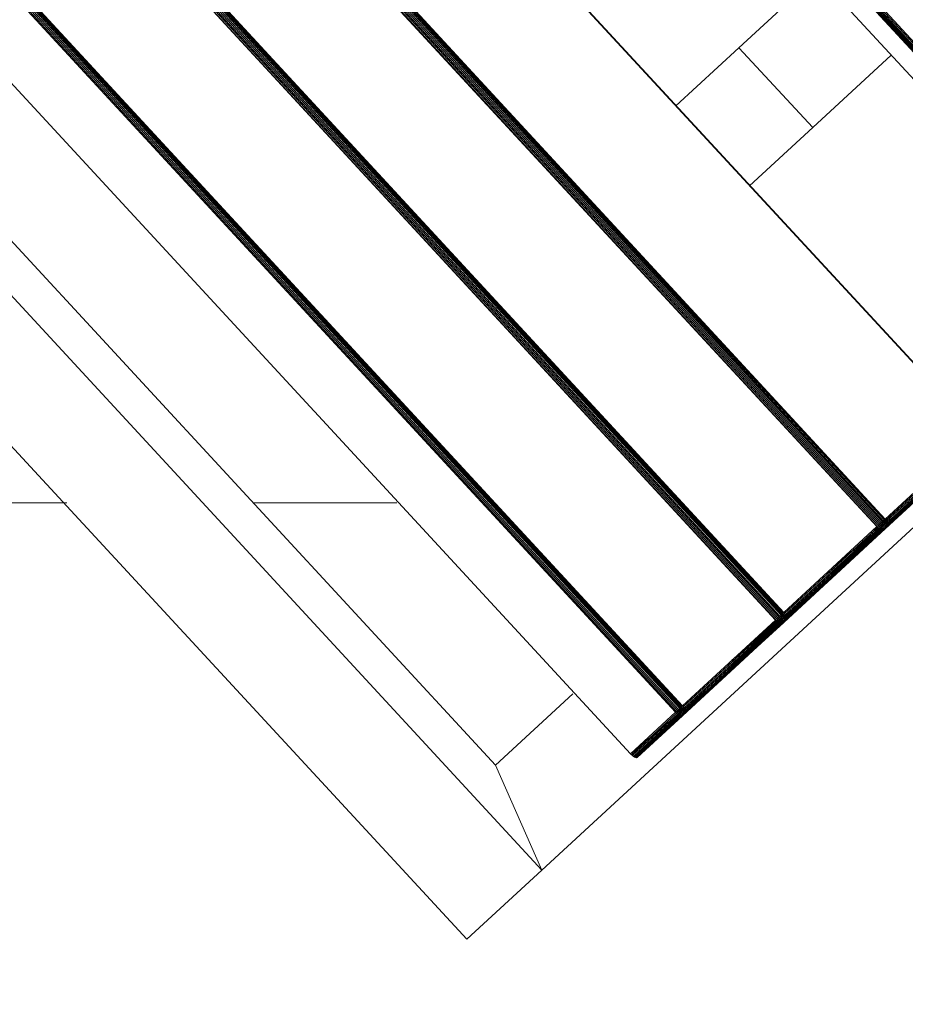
# Model space of a CAD drawing. Header units: millimetres. Extents: x -54833 to 17168, y -29122 to 68726.
# Tile 17 of 122: x -42375 to -42131, y 7062 to 7334. Entities that reach past the tile are written whole.
import ezdxf

# ---------------------------------------------------------------- set-up
doc = ezdxf.new("R2010")
doc.units = ezdxf.units.MM
for name, color, linetype, lineweight, true_color in [('Furniture-2', 7, 'Continuous', 9, 0xaaaaaa), ('Kohvikutool-1', 7, 'Continuous', 9, 0xaaaaaa), ('Surface Pattern-1', 7, 'Continuous', 9, 0x232323)]:
    doc.layers.add(name, color=color, linetype=linetype, lineweight=lineweight, true_color=true_color)

# ---------------------------------------------------------------- blocks, each defined once
blk = doc.blocks.new('MA_Kohvikultool - Kohvikutool_DWG-V74-1_ korruse plaan')
at = {"layer": 'Kohvikutool-1'}
for p, q in [((-416.68, 465), (-416.68, 15)), ((-388.49, 15), (-388.49, 465)), ((-165, 15), (-165, 465)), ((-348.73, 458), (-348.73, 22)), ((-331.82, 22), (-331.82, 458)), ((-331.46, 458), (-331.46, 22)), ((-331.08, 22), (-331.08, 458)), ((-330.68, 22), (-330.68, 458)), ((-330.29, 22), (-330.29, 458)), ((-329.93, 22), (-329.93, 458)), ((-329.64, 22), (-329.64, 458)), ((-329.41, 22), (-329.41, 458)), ((-329.25, 22), (-329.25, 458)), ((-294.28, 458), (-294.28, 22)), ((-294.19, 458), (-294.19, 22)), ((-293.77, 22), (-293.77, 458)), ((-293.41, 458), (-293.41, 22)), ((-293.03, 458), (-293.03, 22)), ((-292.63, 458), (-292.63, 22)), ((-292.24, 458), (-292.24, 22)), ((-291.88, 458), (-291.88, 22)), ((-291.59, 458), (-291.59, 22)), ((-291.36, 22), (-291.36, 458)), ((-291.2, 22), (-291.2, 458)), ((-256.23, 458), (-256.23, 22)), ((-256.14, 458), (-256.14, 22)), ((-255.72, 22), (-255.72, 458)), ((-255.36, 458), (-255.36, 22)), ((-254.98, 458), (-254.98, 22)), ((-254.58, 458), (-254.58, 22)), ((-254.19, 458), (-254.19, 22)), ((-253.83, 22), (-253.83, 458)), ((-253.54, 458), (-253.54, 22)), ((-253.31, 22), (-253.31, 458)), ((-253.15, 22), (-253.15, 458)), ((-218.18, 458), (-218.18, 22)), ((-218.09, 458), (-218.09, 22)), ((-159.97, 458), (-159.97, 22)), ((-159.86, 458), (-159.86, 22)), ((-159.67, 458), (-159.67, 22)), ((-159.41, 458), (-159.41, 22)), ((-159.09, 458), (-159.09, 22)), ((-158.74, 22), (-158.74, 458)), ((-158.36, 458), (-158.36, 22)), ((-158, 22), (-158, 458)), ((-378.23, 435), (-378.23, 45)), ((-194.5, 145), (-218.18, 145)), ((-165, 145), (-194.5, 145)), ((-194.5, 145), (-194.5, 115)), ((-194.5, 115), (-194.5, 145)), ((-218.18, 115), (-194.5, 115)), ((-194.5, 115), (-165, 115)), ((-388.49, 15), (-378.23, 45)), ((-378.23, 45), (-388.49, 15)), ((-378.23, 45), (-349.19, 45)), ((-348.73, 22), (-331.82, 22)), ((-348.73, 22), (-348.72, 21.64)), ((-348.73, 22), (-313.07, 20)), ((-348.73, 22), (-312.82, 20.14)), ((-331.82, 22), (-331.46, 22)), ((-331.82, 22), (-331.8, 21.64)), ((-331.46, 22), (-331.08, 22)), ((-331.45, 21.64), (-331.46, 22)), ((-331.08, 22), (-330.68, 22)), ((-331.07, 21.66), (-331.08, 22)), ((-330.68, 22), (-330.29, 22)), ((-330.67, 21.7), (-330.68, 22)), ((-330.29, 22), (-329.93, 22)), ((-330.28, 21.74), (-330.29, 22)), ((-329.93, 21.8), (-330.28, 21.74)), ((-329.64, 22), (-329.93, 22)), ((-329.93, 21.8), (-329.93, 22)), ((-329.93, 22), (-329.63, 21.87)), ((-329.63, 21.87), (-329.93, 21.8)), ((-329.91, 21.6), (-329.93, 21.8)), ((-329.63, 21.87), (-329.91, 21.6)), ((-329.41, 22), (-329.64, 22)), ((-329.41, 22), (-329.25, 22)), ((-329.3, 21.64), (-329.25, 22)), ((-294.28, 22), (-329.25, 22)), ((-312.4, 21.64), (-312.39, 22)), ((-310.68, 22), (-310.67, 21.64)), ((-310.68, 22), (-275.02, 20)), ((-310.68, 22), (-274.77, 20.14)), ((-295.49, 21.64), (-295.48, 22)), ((-295.16, 21.64), (-295.15, 22)), ((-294.84, 21.66), (-294.83, 22)), ((-294.36, 21.74), (-294.22, 21.8)), ((-294.31, 21.64), (-294.28, 22)), ((-294.19, 21.97), (-294.28, 22)), ((-294.22, 21.8), (-294.24, 21.6)), ((-294.16, 21.93), (-294.22, 21.8)), ((-294.22, 21.8), (-294.18, 21.73)), ((-293.77, 22), (-293.41, 22)), ((-293.77, 22), (-293.75, 21.64)), ((-293.41, 22), (-293.03, 22)), ((-293.4, 21.64), (-293.41, 22)), ((-293.03, 22), (-292.63, 22)), ((-293.02, 21.66), (-293.03, 22)), ((-292.63, 22), (-292.24, 22)), ((-292.62, 21.7), (-292.63, 22)), ((-292.24, 22), (-291.88, 22)), ((-292.23, 21.74), (-292.24, 22)), ((-291.88, 21.8), (-292.23, 21.74)), ((-291.88, 22), (-291.59, 22)), ((-291.88, 21.8), (-291.88, 22)), ((-291.59, 22), (-291.88, 21.8)), ((-291.58, 21.87), (-291.88, 21.8)), ((-291.86, 21.6), (-291.88, 21.8)), ((-291.58, 21.87), (-291.86, 21.6)), ((-291.59, 22), (-291.36, 22)), ((-291.2, 22), (-291.36, 22)), ((-291.25, 21.64), (-291.2, 22)), ((-256.23, 22), (-291.2, 22)), ((-274.35, 21.64), (-274.34, 22)), ((-272.63, 22), (-272.62, 21.64)), ((-272.63, 22), (-236.98, 20)), ((-272.63, 22), (-236.72, 20.14)), ((-257.44, 21.64), (-257.43, 22)), ((-257.11, 21.64), (-257.1, 22)), ((-256.79, 21.66), (-256.78, 22)), ((-256.31, 21.74), (-256.17, 21.8)), ((-256.23, 22), (-256.26, 21.64)), ((-256.14, 21.97), (-256.23, 22)), ((-256.17, 21.8), (-256.19, 21.6)), ((-256.11, 21.93), (-256.17, 21.8)), ((-256.17, 21.8), (-256.13, 21.73)), ((-255.72, 22), (-255.36, 22)), ((-255.72, 22), (-255.7, 21.64)), ((-255.36, 22), (-254.98, 22)), ((-255.36, 22), (-255.35, 21.64)), ((-254.98, 22), (-254.58, 22)), ((-254.98, 22), (-254.97, 21.66)), ((-254.58, 22), (-254.19, 22)), ((-254.58, 22), (-254.57, 21.7)), ((-254.19, 22), (-253.83, 22)), ((-254.19, 22), (-254.18, 21.74)), ((-253.83, 21.8), (-254.18, 21.74)), ((-253.83, 22), (-253.54, 22)), ((-253.83, 22), (-253.53, 21.93)), ((-253.83, 22), (-253.83, 21.8)), ((-253.53, 21.87), (-253.83, 21.8)), ((-253.81, 21.6), (-253.83, 21.8)), ((-253.53, 21.87), (-253.81, 21.6)), ((-253.31, 22), (-253.54, 22)), ((-253.31, 22), (-253.15, 22)), ((-253.2, 21.64), (-253.15, 22)), ((-218.18, 22), (-253.15, 22)), ((-331.8, 21.64), (-348.72, 21.64)), ((-348.72, 21.64), (-348.68, 21.26)), ((-348.68, 21.26), (-331.77, 21.26)), ((-348.68, 21.26), (-348.62, 20.91)), ((-331.7, 20.91), (-348.62, 20.91)), ((-348.62, 20.91), (-348.53, 20.59)), ((-348.53, 20.59), (-331.62, 20.59)), ((-348.53, 20.59), (-348.42, 20.33)), ((-348.42, 20.33), (-331.51, 20.33)), ((-348.42, 20.33), (-348.3, 20.14)), ((-348.3, 20.14), (-331.38, 20.14)), ((-348.3, 20.14), (-348.17, 20.03)), ((-348.17, 20.03), (-331.26, 20.03)), ((-348.17, 20.03), (-348.05, 20)), ((-348.05, 20), (-331.13, 20)), ((-348.05, 20), (-313.07, 20)), ((-331.8, 21.64), (-331.45, 21.64)), ((-331.8, 21.64), (-331.77, 21.26)), ((-331.77, 21.26), (-331.42, 21.28)), ((-331.77, 21.26), (-331.7, 20.91)), ((-331.7, 20.91), (-331.35, 20.92)), ((-331.7, 20.91), (-331.62, 20.59)), ((-331.62, 20.59), (-331.27, 20.61)), ((-331.62, 20.59), (-331.51, 20.33)), ((-331.51, 20.33), (-331.16, 20.35)), ((-331.51, 20.33), (-331.38, 20.14)), ((-331.07, 21.66), (-331.45, 21.64)), ((-331.45, 21.64), (-331.42, 21.28)), ((-331.03, 21.32), (-331.42, 21.28)), ((-331.42, 21.28), (-331.35, 20.92)), ((-331.38, 20.14), (-331.04, 20.17)), ((-331.38, 20.14), (-331.26, 20.03)), ((-330.97, 20.98), (-331.35, 20.92)), ((-331.35, 20.92), (-331.27, 20.61)), ((-330.89, 20.69), (-331.27, 20.61)), ((-331.27, 20.61), (-331.16, 20.35)), ((-331.26, 20.03), (-330.91, 20.07)), ((-331.26, 20.03), (-331.13, 20)), ((-330.79, 20.44), (-331.16, 20.35)), ((-331.16, 20.35), (-331.04, 20.17)), ((-331.13, 20), (-330.79, 20.03)), ((-331.13, 20), (-296.16, 20)), ((-330.67, 21.7), (-331.07, 21.66)), ((-331.03, 21.32), (-331.07, 21.66)), ((-330.67, 20.27), (-331.04, 20.17)), ((-331.04, 20.17), (-330.91, 20.07)), ((-330.64, 21.38), (-331.03, 21.32)), ((-330.97, 20.98), (-331.03, 21.32)), ((-330.58, 21.08), (-330.97, 20.98)), ((-330.89, 20.69), (-330.97, 20.98)), ((-330.91, 20.07), (-330.56, 20.17)), ((-330.79, 20.03), (-330.91, 20.07)), ((-330.51, 20.82), (-330.89, 20.69)), ((-330.79, 20.44), (-330.89, 20.69)), ((-330.42, 20.6), (-330.79, 20.44)), ((-330.67, 20.27), (-330.79, 20.44)), ((-330.79, 20.03), (-330.44, 20.14)), ((-330.79, 20.03), (-295.82, 20.03)), ((-330.28, 21.74), (-330.67, 21.7)), ((-330.64, 21.38), (-330.67, 21.7)), ((-330.31, 20.44), (-330.67, 20.27)), ((-330.56, 20.17), (-330.67, 20.27)), ((-330.25, 21.48), (-330.64, 21.38)), ((-330.58, 21.08), (-330.64, 21.38)), ((-330.21, 21.23), (-330.58, 21.08)), ((-330.51, 20.82), (-330.58, 21.08)), ((-330.56, 20.17), (-330.21, 20.35)), ((-330.44, 20.14), (-330.56, 20.17)), ((-330.14, 21), (-330.51, 20.82)), ((-330.42, 20.6), (-330.51, 20.82)), ((-330.44, 20.14), (-330.1, 20.33)), ((-330.44, 20.14), (-295.47, 20.14)), ((-330.07, 20.82), (-330.42, 20.6)), ((-330.31, 20.44), (-330.42, 20.6)), ((-329.98, 20.69), (-330.31, 20.44)), ((-330.21, 20.35), (-330.31, 20.44)), ((-330.25, 21.48), (-330.28, 21.74)), ((-329.91, 21.6), (-330.25, 21.48)), ((-330.21, 21.23), (-330.25, 21.48)), ((-329.87, 21.4), (-330.21, 21.23)), ((-330.14, 21), (-330.21, 21.23)), ((-330.21, 20.35), (-329.89, 20.61)), ((-330.1, 20.33), (-330.21, 20.35)), ((-329.82, 21.23), (-330.14, 21)), ((-330.07, 20.82), (-330.14, 21)), ((-330.1, 20.33), (-329.8, 20.59)), ((-330.1, 20.33), (-295.13, 20.33)), ((-329.76, 21.08), (-330.07, 20.82)), ((-329.98, 20.69), (-330.07, 20.82)), ((-329.7, 20.98), (-329.98, 20.69)), ((-329.89, 20.61), (-329.98, 20.69)), ((-329.62, 21.73), (-329.91, 21.6)), ((-329.87, 21.4), (-329.91, 21.6)), ((-329.89, 20.61), (-329.63, 20.92)), ((-329.8, 20.59), (-329.89, 20.61)), ((-329.62, 21.73), (-329.87, 21.4)), ((-329.6, 21.6), (-329.87, 21.4)), ((-329.82, 21.23), (-329.87, 21.4)), ((-329.6, 21.6), (-329.82, 21.23)), ((-329.56, 21.48), (-329.82, 21.23)), ((-329.76, 21.08), (-329.82, 21.23)), ((-329.8, 20.59), (-329.56, 20.91)), ((-329.8, 20.59), (-294.83, 20.59)), ((-329.56, 21.48), (-329.76, 21.08)), ((-329.52, 21.38), (-329.76, 21.08)), ((-329.7, 20.98), (-329.76, 21.08)), ((-329.52, 21.38), (-329.7, 20.98)), ((-329.48, 21.32), (-329.7, 20.98)), ((-329.63, 20.92), (-329.7, 20.98)), ((-329.63, 20.92), (-329.48, 21.32)), ((-329.63, 20.92), (-329.45, 21.3)), ((-329.63, 20.92), (-329.56, 20.91)), ((-329.56, 20.91), (-329.41, 21.27)), ((-329.56, 20.91), (-329.41, 21.27)), ((-329.56, 20.91), (-294.59, 20.91)), ((-329.38, 21.26), (-329.3, 21.64)), ((-329.38, 21.26), (-294.41, 21.26)), ((-329.28, 21.64), (-294.31, 21.64)), ((-313.07, 20), (-312.95, 20.03)), ((-296.16, 20), (-313.07, 20)), ((-312.82, 20.14), (-312.95, 20.03)), ((-296.04, 20.03), (-312.95, 20.03)), ((-312.82, 20.14), (-312.7, 20.33)), ((-312.82, 20.14), (-295.91, 20.14)), ((-312.7, 20.33), (-312.59, 20.59)), ((-312.7, 20.33), (-295.79, 20.33)), ((-312.59, 20.59), (-312.5, 20.91)), ((-312.59, 20.59), (-295.68, 20.59)), ((-312.5, 20.91), (-312.44, 21.26)), ((-312.5, 20.91), (-295.59, 20.91)), ((-312.44, 21.26), (-312.4, 21.64)), ((-312.44, 21.26), (-295.52, 21.26)), ((-312.4, 21.64), (-295.49, 21.64)), ((-293.75, 21.64), (-310.67, 21.64)), ((-310.67, 21.64), (-310.63, 21.26)), ((-293.72, 21.26), (-310.63, 21.26)), ((-310.63, 21.26), (-310.57, 20.91)), ((-293.65, 20.91), (-310.57, 20.91)), ((-310.57, 20.91), (-310.48, 20.59)), ((-293.57, 20.59), (-310.48, 20.59)), ((-310.48, 20.59), (-310.37, 20.33)), ((-293.46, 20.33), (-310.37, 20.33)), ((-310.37, 20.33), (-310.25, 20.14)), ((-293.33, 20.14), (-310.25, 20.14)), ((-310.25, 20.14), (-310.12, 20.03)), ((-293.21, 20.03), (-310.12, 20.03)), ((-310.12, 20.03), (-310, 20)), ((-310, 20), (-293.08, 20)), ((-310, 20), (-275.02, 20)), ((-296.16, 20), (-295.82, 20.03)), ((-296.16, 20), (-296.04, 20.03)), ((-296.04, 20.03), (-295.91, 20.14)), ((-295.7, 20.07), (-296.04, 20.03)), ((-295.91, 20.14), (-295.79, 20.33)), ((-295.57, 20.17), (-295.91, 20.14)), ((-295.82, 20.03), (-295.47, 20.14)), ((-295.7, 20.07), (-295.82, 20.03)), ((-295.79, 20.33), (-295.68, 20.59)), ((-295.45, 20.35), (-295.79, 20.33)), ((-295.35, 20.17), (-295.7, 20.07)), ((-295.7, 20.07), (-295.57, 20.17)), ((-295.68, 20.59), (-295.59, 20.91)), ((-295.34, 20.61), (-295.68, 20.59)), ((-295.59, 20.91), (-295.52, 21.26)), ((-295.26, 20.92), (-295.59, 20.91)), ((-295.57, 20.17), (-295.45, 20.35)), ((-295.23, 20.27), (-295.57, 20.17)), ((-295.52, 21.26), (-295.49, 21.64)), ((-295.19, 21.28), (-295.52, 21.26)), ((-295.16, 21.64), (-295.49, 21.64)), ((-295.47, 20.14), (-295.13, 20.33)), ((-295.35, 20.17), (-295.47, 20.14)), ((-295.45, 20.35), (-295.34, 20.61)), ((-295.12, 20.44), (-295.45, 20.35)), ((-295.03, 20.35), (-295.35, 20.17)), ((-295.23, 20.27), (-295.35, 20.17)), ((-295.34, 20.61), (-295.26, 20.92)), ((-295.02, 20.69), (-295.34, 20.61)), ((-295.26, 20.92), (-295.19, 21.28)), ((-294.94, 20.98), (-295.26, 20.92)), ((-295.12, 20.44), (-295.23, 20.27)), ((-294.92, 20.44), (-295.23, 20.27)), ((-295.19, 21.28), (-295.16, 21.64)), ((-294.88, 21.32), (-295.19, 21.28)), ((-295.16, 21.64), (-294.84, 21.66)), ((-295.13, 20.33), (-294.83, 20.59)), ((-295.03, 20.35), (-295.13, 20.33)), ((-295.02, 20.69), (-295.12, 20.44)), ((-294.82, 20.6), (-295.12, 20.44)), ((-294.74, 20.61), (-295.03, 20.35)), ((-294.92, 20.44), (-295.03, 20.35)), ((-294.94, 20.98), (-295.02, 20.69)), ((-294.73, 20.82), (-295.02, 20.69)), ((-294.88, 21.32), (-294.94, 20.98)), ((-294.65, 21.08), (-294.94, 20.98)), ((-294.65, 20.69), (-294.92, 20.44)), ((-294.82, 20.6), (-294.92, 20.44)), ((-294.84, 21.66), (-294.88, 21.32)), ((-294.6, 21.38), (-294.88, 21.32)), ((-294.84, 21.66), (-294.57, 21.7)), ((-294.83, 20.59), (-294.59, 20.91)), ((-294.74, 20.61), (-294.83, 20.59)), ((-294.73, 20.82), (-294.82, 20.6)), ((-294.57, 20.82), (-294.82, 20.6)), ((-294.52, 20.92), (-294.74, 20.61)), ((-294.65, 20.69), (-294.74, 20.61)), ((-294.65, 21.08), (-294.73, 20.82)), ((-294.49, 21), (-294.73, 20.82)), ((-294.6, 21.38), (-294.65, 21.08)), ((-294.43, 21.23), (-294.65, 21.08)), ((-294.45, 20.98), (-294.65, 20.69)), ((-294.57, 20.82), (-294.65, 20.69)), ((-294.57, 21.7), (-294.6, 21.38)), ((-294.38, 21.48), (-294.6, 21.38)), ((-294.59, 20.91), (-294.37, 21.28)), ((-294.59, 20.91), (-294.41, 21.26)), ((-294.52, 20.92), (-294.59, 20.91)), ((-294.57, 21.7), (-294.36, 21.74)), ((-294.38, 21.08), (-294.57, 20.82)), ((-294.49, 21), (-294.57, 20.82)), ((-294.37, 21.28), (-294.52, 20.92)), ((-294.45, 20.98), (-294.52, 20.92)), ((-294.43, 21.23), (-294.49, 21)), ((-294.32, 21.23), (-294.49, 21)), ((-294.32, 21.32), (-294.45, 20.98)), ((-294.37, 21.28), (-294.45, 20.98)), ((-294.38, 21.08), (-294.45, 20.98)), ((-294.38, 21.48), (-294.43, 21.23)), ((-294.27, 21.4), (-294.43, 21.23)), ((-294.31, 21.64), (-294.41, 21.26)), ((-294.36, 21.74), (-294.38, 21.48)), ((-294.24, 21.6), (-294.38, 21.48)), ((-294.27, 21.38), (-294.38, 21.08)), ((-294.32, 21.32), (-294.38, 21.08)), ((-294.32, 21.23), (-294.38, 21.08)), ((-294.23, 21.48), (-294.32, 21.23)), ((-294.27, 21.4), (-294.32, 21.23)), ((-294.27, 21.38), (-294.32, 21.23)), ((-294.24, 21.6), (-294.27, 21.4)), ((-294.2, 21.6), (-294.27, 21.4)), ((-294.23, 21.48), (-294.27, 21.4)), ((-294.18, 21.73), (-294.24, 21.6)), ((-294.2, 21.6), (-294.24, 21.6)), ((-293.4, 21.64), (-293.75, 21.64)), ((-293.75, 21.64), (-293.72, 21.26)), ((-293.37, 21.28), (-293.72, 21.26)), ((-293.72, 21.26), (-293.65, 20.91)), ((-293.3, 20.92), (-293.65, 20.91)), ((-293.65, 20.91), (-293.57, 20.59)), ((-293.22, 20.61), (-293.57, 20.59)), ((-293.57, 20.59), (-293.46, 20.33)), ((-293.11, 20.35), (-293.46, 20.33)), ((-293.46, 20.33), (-293.33, 20.14)), ((-293.02, 21.66), (-293.4, 21.64)), ((-293.4, 21.64), (-293.37, 21.28)), ((-292.98, 21.32), (-293.37, 21.28)), ((-293.37, 21.28), (-293.3, 20.92)), ((-292.99, 20.17), (-293.33, 20.14)), ((-293.33, 20.14), (-293.21, 20.03)), ((-292.92, 20.98), (-293.3, 20.92)), ((-293.3, 20.92), (-293.22, 20.61)), ((-292.84, 20.69), (-293.22, 20.61)), ((-293.22, 20.61), (-293.11, 20.35)), ((-292.86, 20.07), (-293.21, 20.03)), ((-293.21, 20.03), (-293.08, 20)), ((-292.74, 20.44), (-293.11, 20.35)), ((-293.11, 20.35), (-292.99, 20.17)), ((-293.08, 20), (-292.74, 20.03)), ((-293.08, 20), (-258.11, 20)), ((-292.62, 21.7), (-293.02, 21.66)), ((-292.98, 21.32), (-293.02, 21.66)), ((-292.62, 20.27), (-292.99, 20.17)), ((-292.99, 20.17), (-292.86, 20.07)), ((-292.59, 21.38), (-292.98, 21.32)), ((-292.92, 20.98), (-292.98, 21.32)), ((-292.53, 21.08), (-292.92, 20.98)), ((-292.84, 20.69), (-292.92, 20.98)), ((-292.86, 20.07), (-292.51, 20.17)), ((-292.86, 20.07), (-292.74, 20.03)), ((-292.46, 20.82), (-292.84, 20.69)), ((-292.74, 20.44), (-292.84, 20.69)), ((-292.37, 20.6), (-292.74, 20.44)), ((-292.62, 20.27), (-292.74, 20.44)), ((-292.74, 20.03), (-292.39, 20.14)), ((-257.77, 20.03), (-292.74, 20.03)), ((-292.23, 21.74), (-292.62, 21.7)), ((-292.59, 21.38), (-292.62, 21.7)), ((-292.26, 20.44), (-292.62, 20.27)), ((-292.51, 20.17), (-292.62, 20.27)), ((-292.2, 21.48), (-292.59, 21.38)), ((-292.53, 21.08), (-292.59, 21.38)), ((-292.16, 21.23), (-292.53, 21.08)), ((-292.46, 20.82), (-292.53, 21.08)), ((-292.51, 20.17), (-292.16, 20.35)), ((-292.51, 20.17), (-292.39, 20.14)), ((-292.1, 21), (-292.46, 20.82)), ((-292.37, 20.6), (-292.46, 20.82)), ((-292.39, 20.14), (-292.05, 20.33)), ((-292.39, 20.14), (-257.42, 20.14)), ((-292.02, 20.82), (-292.37, 20.6)), ((-292.26, 20.44), (-292.37, 20.6)), ((-291.93, 20.69), (-292.26, 20.44)), ((-292.16, 20.35), (-292.26, 20.44)), ((-292.2, 21.48), (-292.23, 21.74)), ((-291.86, 21.6), (-292.2, 21.48)), ((-292.16, 21.23), (-292.2, 21.48)), ((-291.82, 21.4), (-292.16, 21.23)), ((-292.1, 21), (-292.16, 21.23)), ((-292.16, 20.35), (-291.84, 20.61)), ((-292.16, 20.35), (-292.05, 20.33)), ((-291.77, 21.23), (-292.1, 21)), ((-292.02, 20.82), (-292.1, 21)), ((-292.05, 20.33), (-291.75, 20.59)), ((-257.08, 20.33), (-292.05, 20.33)), ((-291.71, 21.08), (-292.02, 20.82)), ((-291.93, 20.69), (-292.02, 20.82)), ((-291.65, 20.98), (-291.93, 20.69)), ((-291.84, 20.61), (-291.93, 20.69)), ((-291.57, 21.73), (-291.86, 21.6)), ((-291.82, 21.4), (-291.86, 21.6)), ((-291.84, 20.61), (-291.58, 20.92)), ((-291.84, 20.61), (-291.75, 20.59)), ((-291.57, 21.73), (-291.82, 21.4)), ((-291.55, 21.6), (-291.82, 21.4)), ((-291.77, 21.23), (-291.82, 21.4)), ((-291.55, 21.6), (-291.77, 21.23)), ((-291.51, 21.48), (-291.77, 21.23)), ((-291.71, 21.08), (-291.77, 21.23)), ((-291.75, 20.59), (-291.51, 20.91)), ((-256.78, 20.59), (-291.75, 20.59)), ((-291.51, 21.48), (-291.71, 21.08)), ((-291.47, 21.38), (-291.71, 21.08)), ((-291.65, 20.98), (-291.71, 21.08)), ((-291.47, 21.38), (-291.65, 20.98)), ((-291.43, 21.32), (-291.65, 20.98)), ((-291.58, 20.92), (-291.65, 20.98)), ((-291.58, 20.92), (-291.43, 21.32)), ((-291.58, 20.92), (-291.4, 21.3)), ((-291.58, 20.92), (-291.51, 20.91)), ((-291.51, 20.91), (-291.36, 21.27)), ((-291.51, 20.91), (-291.36, 21.27)), ((-256.54, 20.91), (-291.51, 20.91)), ((-291.36, 21.27), (-291.23, 21.64)), ((-256.36, 21.26), (-291.33, 21.26)), ((-256.26, 21.64), (-291.23, 21.64)), ((-275.02, 20), (-274.9, 20.03)), ((-258.11, 20), (-275.02, 20)), ((-274.9, 20.03), (-274.77, 20.14)), ((-257.99, 20.03), (-274.9, 20.03)), ((-274.77, 20.14), (-274.65, 20.33)), ((-257.86, 20.14), (-274.77, 20.14)), ((-274.65, 20.33), (-274.54, 20.59)), ((-257.74, 20.33), (-274.65, 20.33)), ((-274.54, 20.59), (-274.45, 20.91)), ((-257.63, 20.59), (-274.54, 20.59)), ((-274.45, 20.91), (-274.39, 21.26)), ((-257.54, 20.91), (-274.45, 20.91)), ((-274.39, 21.26), (-274.35, 21.64)), ((-257.47, 21.26), (-274.39, 21.26)), ((-274.35, 21.64), (-257.44, 21.64)), ((-272.62, 21.64), (-255.7, 21.64)), ((-272.62, 21.64), (-272.58, 21.26)), ((-255.67, 21.26), (-272.58, 21.26)), ((-272.58, 21.26), (-272.52, 20.91)), ((-272.52, 20.91), (-255.6, 20.91)), ((-272.52, 20.91), (-272.43, 20.59)), ((-272.43, 20.59), (-255.52, 20.59)), ((-272.43, 20.59), (-272.32, 20.33)), ((-272.32, 20.33), (-255.41, 20.33)), ((-272.32, 20.33), (-272.2, 20.14)), ((-272.2, 20.14), (-255.28, 20.14)), ((-272.2, 20.14), (-272.07, 20.03)), ((-272.07, 20.03), (-255.16, 20.03)), ((-272.07, 20.03), (-271.95, 20)), ((-271.95, 20), (-255.03, 20)), ((-271.95, 20), (-236.98, 20)), ((-258.11, 20), (-257.77, 20.03)), ((-258.11, 20), (-257.99, 20.03)), ((-257.99, 20.03), (-257.86, 20.14)), ((-257.65, 20.07), (-257.99, 20.03)), ((-257.86, 20.14), (-257.74, 20.33)), ((-257.52, 20.17), (-257.86, 20.14)), ((-257.77, 20.03), (-257.42, 20.14)), ((-257.65, 20.07), (-257.77, 20.03)), ((-257.74, 20.33), (-257.63, 20.59)), ((-257.4, 20.35), (-257.74, 20.33)), ((-257.3, 20.17), (-257.65, 20.07)), ((-257.65, 20.07), (-257.52, 20.17)), ((-257.63, 20.59), (-257.54, 20.91)), ((-257.29, 20.61), (-257.63, 20.59)), ((-257.54, 20.91), (-257.47, 21.26)), ((-257.21, 20.92), (-257.54, 20.91)), ((-257.52, 20.17), (-257.4, 20.35)), ((-257.18, 20.27), (-257.52, 20.17)), ((-257.47, 21.26), (-257.44, 21.64)), ((-257.14, 21.28), (-257.47, 21.26)), ((-257.11, 21.64), (-257.44, 21.64)), ((-257.42, 20.14), (-257.08, 20.33)), ((-257.3, 20.17), (-257.42, 20.14)), ((-257.4, 20.35), (-257.29, 20.61)), ((-257.07, 20.44), (-257.4, 20.35)), ((-256.98, 20.35), (-257.3, 20.17)), ((-257.18, 20.27), (-257.3, 20.17)), ((-257.29, 20.61), (-257.21, 20.92)), ((-256.97, 20.69), (-257.29, 20.61)), ((-257.21, 20.92), (-257.14, 21.28)), ((-256.89, 20.98), (-257.21, 20.92)), ((-257.07, 20.44), (-257.18, 20.27)), ((-256.87, 20.44), (-257.18, 20.27)), ((-257.14, 21.28), (-257.11, 21.64)), ((-256.83, 21.32), (-257.14, 21.28)), ((-257.11, 21.64), (-256.79, 21.66)), ((-257.08, 20.33), (-256.78, 20.59)), ((-256.98, 20.35), (-257.08, 20.33)), ((-256.97, 20.69), (-257.07, 20.44)), ((-256.77, 20.6), (-257.07, 20.44)), ((-256.69, 20.61), (-256.98, 20.35)), ((-256.87, 20.44), (-256.98, 20.35)), ((-256.89, 20.98), (-256.97, 20.69)), ((-256.68, 20.82), (-256.97, 20.69)), ((-256.83, 21.32), (-256.89, 20.98)), ((-256.6, 21.08), (-256.89, 20.98)), ((-256.6, 20.69), (-256.87, 20.44)), ((-256.77, 20.6), (-256.87, 20.44)), ((-256.79, 21.66), (-256.83, 21.32)), ((-256.55, 21.38), (-256.83, 21.32)), ((-256.79, 21.66), (-256.52, 21.7)), ((-256.78, 20.59), (-256.54, 20.91)), ((-256.69, 20.61), (-256.78, 20.59)), ((-256.68, 20.82), (-256.77, 20.6)), ((-256.52, 20.82), (-256.77, 20.6)), ((-256.47, 20.92), (-256.69, 20.61)), ((-256.6, 20.69), (-256.69, 20.61)), ((-256.6, 21.08), (-256.68, 20.82)), ((-256.44, 21), (-256.68, 20.82)), ((-256.55, 21.38), (-256.6, 21.08)), ((-256.38, 21.23), (-256.6, 21.08)), ((-256.4, 20.98), (-256.6, 20.69)), ((-256.52, 20.82), (-256.6, 20.69)), ((-256.52, 21.7), (-256.55, 21.38)), ((-256.33, 21.48), (-256.55, 21.38)), ((-256.54, 20.91), (-256.36, 21.26)), ((-256.47, 20.92), (-256.54, 20.91)), ((-256.52, 21.7), (-256.31, 21.74)), ((-256.33, 21.08), (-256.52, 20.82)), ((-256.44, 21), (-256.52, 20.82)), ((-256.32, 21.28), (-256.47, 20.92)), ((-256.36, 21.26), (-256.47, 20.92)), ((-256.4, 20.98), (-256.47, 20.92)), ((-256.38, 21.23), (-256.44, 21)), ((-256.27, 21.23), (-256.44, 21)), ((-256.27, 21.32), (-256.4, 20.98)), ((-256.32, 21.28), (-256.4, 20.98)), ((-256.33, 21.08), (-256.4, 20.98)), ((-256.33, 21.48), (-256.38, 21.23)), ((-256.22, 21.4), (-256.38, 21.23)), ((-256.26, 21.64), (-256.36, 21.26)), ((-256.31, 21.74), (-256.33, 21.48)), ((-256.19, 21.6), (-256.33, 21.48)), ((-256.23, 21.38), (-256.33, 21.08)), ((-256.27, 21.32), (-256.33, 21.08)), ((-256.27, 21.23), (-256.33, 21.08)), ((-256.18, 21.48), (-256.27, 21.23)), ((-256.22, 21.4), (-256.27, 21.23)), ((-256.23, 21.38), (-256.27, 21.23)), ((-256.19, 21.6), (-256.22, 21.4)), ((-256.15, 21.6), (-256.22, 21.4)), ((-256.18, 21.48), (-256.22, 21.4)), ((-256.13, 21.73), (-256.19, 21.6)), ((-256.15, 21.6), (-256.19, 21.6)), ((-255.7, 21.64), (-255.35, 21.64)), ((-255.7, 21.64), (-255.67, 21.26)), ((-255.67, 21.26), (-255.32, 21.28)), ((-255.67, 21.26), (-255.6, 20.91)), ((-255.6, 20.91), (-255.25, 20.92)), ((-255.6, 20.91), (-255.52, 20.59)), ((-255.52, 20.59), (-255.17, 20.61)), ((-255.52, 20.59), (-255.41, 20.33)), ((-255.41, 20.33), (-255.06, 20.35)), ((-255.41, 20.33), (-255.28, 20.14)), ((-254.97, 21.66), (-255.35, 21.64)), ((-255.35, 21.64), (-255.32, 21.28)), ((-254.93, 21.32), (-255.32, 21.28)), ((-255.32, 21.28), (-255.25, 20.92)), ((-255.28, 20.14), (-254.94, 20.17)), ((-255.28, 20.14), (-255.16, 20.03)), ((-254.87, 20.98), (-255.25, 20.92)), ((-255.25, 20.92), (-255.17, 20.61)), ((-254.79, 20.69), (-255.17, 20.61)), ((-255.17, 20.61), (-255.06, 20.35)), ((-255.16, 20.03), (-254.81, 20.07)), ((-255.16, 20.03), (-255.03, 20)), ((-254.69, 20.44), (-255.06, 20.35)), ((-255.06, 20.35), (-254.94, 20.17)), ((-255.03, 20), (-254.69, 20.03)), ((-255.03, 20), (-220.06, 20)), ((-254.57, 21.7), (-254.97, 21.66)), ((-254.93, 21.32), (-254.97, 21.66)), ((-254.57, 20.27), (-254.94, 20.17)), ((-254.94, 20.17), (-254.81, 20.07)), ((-254.54, 21.38), (-254.93, 21.32)), ((-254.87, 20.98), (-254.93, 21.32)), ((-254.48, 21.08), (-254.87, 20.98)), ((-254.79, 20.69), (-254.87, 20.98)), ((-254.81, 20.07), (-254.46, 20.17)), ((-254.69, 20.03), (-254.81, 20.07)), ((-254.41, 20.82), (-254.79, 20.69)), ((-254.69, 20.44), (-254.79, 20.69)), ((-254.32, 20.6), (-254.69, 20.44)), ((-254.57, 20.27), (-254.69, 20.44)), ((-254.69, 20.03), (-254.34, 20.14)), ((-219.72, 20.03), (-254.69, 20.03)), ((-254.18, 21.74), (-254.57, 21.7)), ((-254.54, 21.38), (-254.57, 21.7)), ((-254.21, 20.44), (-254.57, 20.27)), ((-254.46, 20.17), (-254.57, 20.27)), ((-254.15, 21.48), (-254.54, 21.38)), ((-254.48, 21.08), (-254.54, 21.38)), ((-254.11, 21.23), (-254.48, 21.08)), ((-254.41, 20.82), (-254.48, 21.08)), ((-254.46, 20.17), (-254.11, 20.35)), ((-254.34, 20.14), (-254.46, 20.17)), ((-254.05, 21), (-254.41, 20.82)), ((-254.32, 20.6), (-254.41, 20.82)), ((-254.34, 20.14), (-254, 20.33)), ((-219.37, 20.14), (-254.34, 20.14)), ((-253.97, 20.82), (-254.32, 20.6)), ((-254.21, 20.44), (-254.32, 20.6)), ((-253.88, 20.69), (-254.21, 20.44)), ((-254.11, 20.35), (-254.21, 20.44)), ((-254.15, 21.48), (-254.18, 21.74)), ((-253.81, 21.6), (-254.15, 21.48)), ((-254.11, 21.23), (-254.15, 21.48)), ((-253.77, 21.4), (-254.11, 21.23)), ((-254.05, 21), (-254.11, 21.23)), ((-254.11, 20.35), (-253.79, 20.61)), ((-254, 20.33), (-254.11, 20.35)), ((-253.72, 21.23), (-254.05, 21)), ((-253.97, 20.82), (-254.05, 21)), ((-254, 20.33), (-253.7, 20.59)), ((-219.03, 20.33), (-254, 20.33)), ((-253.66, 21.08), (-253.97, 20.82)), ((-253.88, 20.69), (-253.97, 20.82)), ((-253.6, 20.98), (-253.88, 20.69)), ((-253.79, 20.61), (-253.88, 20.69)), ((-253.52, 21.73), (-253.81, 21.6)), ((-253.77, 21.4), (-253.81, 21.6)), ((-253.79, 20.61), (-253.53, 20.92)), ((-253.7, 20.59), (-253.79, 20.61)), ((-253.52, 21.73), (-253.77, 21.4)), ((-253.5, 21.6), (-253.77, 21.4)), ((-253.72, 21.23), (-253.77, 21.4)), ((-253.5, 21.6), (-253.72, 21.23)), ((-253.46, 21.48), (-253.72, 21.23)), ((-253.66, 21.08), (-253.72, 21.23)), ((-253.7, 20.59), (-253.46, 20.91)), ((-218.73, 20.59), (-253.7, 20.59)), ((-253.46, 21.48), (-253.66, 21.08)), ((-253.42, 21.38), (-253.66, 21.08)), ((-253.6, 20.98), (-253.66, 21.08)), ((-253.42, 21.38), (-253.6, 20.98)), ((-253.38, 21.32), (-253.6, 20.98)), ((-253.53, 20.92), (-253.6, 20.98)), ((-253.53, 20.92), (-253.38, 21.32)), ((-253.28, 21.26), (-253.53, 20.92)), ((-253.46, 20.91), (-253.53, 20.92)), ((-253.46, 20.91), (-253.28, 21.26)), ((-218.49, 20.91), (-253.46, 20.91)), ((-253.2, 21.64), (-253.28, 21.26)), ((-218.31, 21.26), (-253.28, 21.26)), ((-218.21, 21.64), (-253.18, 21.64)), ((-416.68, 15), (-388.49, 15)), ((-388.49, 15), (-416.68, 15)), ((-234.58, 15), (-388.49, 15))]:
    blk.add_line(p, q, dxfattribs=at)
blk = doc.blocks.new('MA_Kohvikultool - MA_Kohvikultool-V75-1_ korruse plaan')
blk.add_blockref('MA_Kohvikultool - Kohvikutool_DWG-V74-1_ korruse plaan', (111.57, -216.07))

msp = doc.modelspace()

# ---------------------------------------------------------------- hatches: boundary and pattern name
at = {"layer": 'Surface Pattern-1'}
h = msp.add_hatch(dxfattribs=at)
h.set_pattern_fill('FP_30', color=256, style=0, pattern_type=2)
h.set_pattern_definition([(0, (0, 0), (0, 600), []), (90, (0, 0), (-600, 4e-14), [])])
h.paths.add_polyline_path([(-40469.36, 796), (-38928.99, 796), (-40163.39, 3075.81), (-40163.39, 4239.21), (-38798.43, 7692.57), (-40511.02, 9948.51), (-42590, 9948.51), (-42590, 1350.38), (-42335, 1350.38), (-42335, 850.38), (-42590, 850.38), (-42590, 796), (-42211.45, 796)])
h.paths.add_polyline_path([(-39990.07, 5450.01), (-40027.09, 5452.14), (-40078.78, 5461.76), (-40108.95, 5471.26), (-40145.02, 5486.47), (-40169.35, 5499.89), (-40200.45, 5520.67), (-40227.18, 5543.06), (-40251.6, 5567.94), (-40271.29, 5592.17), (-40293.88, 5626.63), (-40306.03, 5650.29), (-40319.46, 5682.7), (-40330.23, 5718.8), (-40337.08, 5755.89), (-40339.39, 5784.68), (-40339.15, 5821.8), (-40335.73, 5852.67), (-40327.97, 5890.4), (-40319.52, 5917.07), (-40306.34, 5949.25), (-40287.62, 5983.64), (-40270.11, 6009.45), (-40249.71, 6034.12), (-40224.59, 6059.29), (-40198.01, 6081.12), (-40163.54, 6103.71), (-40136.27, 6117.57), (-40105.15, 6130.11), (-40072.2, 6139.85), (-40038.25, 6146.31), (-40005.49, 6149.21), (-39968.37, 6148.98), (-39937.5, 6145.56), (-39901.57, 6138.24), (-39871.4, 6128.74), (-39835.33, 6113.53), (-39811, 6100.11), (-39779.89, 6079.33), (-39753.17, 6056.94), (-39730.81, 6034.34), (-39709.06, 6007.83), (-39686.47, 5973.37), (-39674.32, 5949.71), (-39660.88, 5917.3), (-39650.12, 5881.2), (-39643.5, 5845.36), (-39640.92, 5815.32), (-39641.3, 5777.16), (-39644.62, 5747.05), (-39652.38, 5709.62), (-39660.83, 5682.93), (-39674.01, 5650.76), (-39692.73, 5616.36), (-39710.23, 5590.55), (-39730.64, 5565.88), (-39755.75, 5540.71), (-39782.34, 5518.88), (-39816.8, 5496.29), (-39844.08, 5482.43), (-39875.19, 5469.89), (-39908.16, 5460.15), (-39946.21, 5453.06), (-39974.85, 5450.79), (-39982.59, 5450.39)])
h.paths.add_polyline_path([(-39990.08, 5490.01), (-40008.19, 5491.02), (-39997.37, 5490.35)])
h.paths.add_polyline_path([(-39974.24, 5490.82), (-39936.92, 5494.87), (-39905.71, 5501.93), (-39946.21, 5493.59), (-39972.18, 5491.02)])
h.paths.add_polyline_path([(-40036.5, 5493.89), (-40088.1, 5506.53), (-40040.74, 5494.51)])
h.paths.add_polyline_path([(-40095.39, 5508.84), (-40143.41, 5531.23), (-40101.41, 5510.98)])
h.paths.add_polyline_path([(-39857.1, 5520.47), (-39824.1, 5538.55), (-39800.07, 5555.46), (-39831.19, 5534.3), (-39851.97, 5523.21)])
h.paths.add_polyline_path([(-40149.95, 5534.83), (-40191.8, 5565.41), (-40154.14, 5537.34), (-40152.89, 5536.59)])
h.paths.add_polyline_path([(-40219.97, 5592.53), (-40251.93, 5635.1), (-40266.96, 5661.8), (-40242.72, 5620.73), (-40221.09, 5593.77)])
h.paths.add_polyline_path([(-39760.22, 5592.72), (-39736.83, 5621.8), (-39758.81, 5594.44)])
h.paths.add_polyline_path([(-39724.01, 5641.88), (-39706.91, 5674.68), (-39721.41, 5646.77)])
h.paths.add_polyline_path([(-40281.83, 5696.11), (-40294.89, 5746.71), (-40298.58, 5776.28), (-40291.67, 5729.28), (-40281.96, 5696.48)])
h.paths.add_polyline_path([(-39698.39, 5696.54), (-39687.46, 5734.16), (-39682.79, 5762.05), (-39691.36, 5719.66), (-39698.15, 5697.34)])
h.paths.add_polyline_path([(-39680.93, 5784.68), (-39680.92, 5784.77), (-39680.93, 5784.77)])
h.paths.add_polyline_path([(-40299.41, 5785.2), (-40297.28, 5836.91), (-40299.72, 5791.15)])
h.paths.add_polyline_path([(-39683.95, 5845.76), (-39691.5, 5882.02), (-39685.01, 5851.05)])
h.paths.add_polyline_path([(-40296.29, 5846.31), (-40283.64, 5897.93), (-40295.67, 5850.57)])
h.paths.add_polyline_path([(-40281.34, 5905.21), (-40258.94, 5953.23), (-40279.2, 5911.23)])
h.paths.add_polyline_path([(-39710.63, 5933.06), (-39728.73, 5966.07), (-39745.64, 5990.1), (-39724.48, 5958.98), (-39713.38, 5938.2)])
h.paths.add_polyline_path([(-40255.34, 5959.77), (-40224.76, 6001.63), (-40252.84, 5963.97)])
h.paths.add_polyline_path([(-40197.64, 6029.8), (-40155.53, 6061.45), (-40128.38, 6076.79), (-40169.44, 6052.55), (-40194.19, 6032.93)])
h.paths.add_polyline_path([(-39782.9, 6029.96), (-39811.97, 6053.35), (-39786.56, 6032.96)])
h.paths.add_polyline_path([(-39832.06, 6066.16), (-39864.85, 6083.26), (-39836.94, 6068.77)])
h.paths.add_polyline_path([(-40094.06, 6091.66), (-40042.2, 6104.97), (-40013.9, 6108.41), (-40060.89, 6101.49), (-40089.24, 6093.38)])
h.paths.add_polyline_path([(-39886.71, 6091.78), (-39924.39, 6102.74), (-39890.76, 6093.01)])
h.paths.add_polyline_path([(-39945.17, 6106.3), (-39982.84, 6109.66), (-39945.38, 6106.33)])
h.paths.add_polyline_path([(-39564.5, 6184.9), (-40012.64, 6225.79), (-39994.95, 6405.16), (-39989.99, 6405.34), (-39987.55, 6421.07), (-39895.96, 6413.09), (-39893.62, 6466.18), (-39990.98, 6474.65), (-39991.91, 6464.03), (-40021.79, 6466.63), (-39980.92, 6936.19), (-39951.03, 6933.59), (-39950.14, 6922.8), (-39503.65, 6883.93), (-39502.73, 6894.56), (-39472.84, 6891.96), (-39513.71, 6422.4), (-39543.6, 6425), (-39543.88, 6435.74), (-39642.49, 6442.12), (-39644.86, 6391.24), (-39554.26, 6383.26), (-39554.26, 6366.79), (-39548.71, 6366.31), (-39564.26, 6187.62)])
h.paths.add_polyline_path([(-39591.05, 6225.81), (-39589.28, 6255.26), (-39977.03, 6289.02), (-39979.59, 6259.63), (-39591.4, 6225.84)])
h.paths.add_polyline_path([(-39676.79, 6394.02), (-39674.45, 6447.1), (-39861.47, 6463.38), (-39864.03, 6410.31), (-39678.22, 6394.14)])
h.paths.add_polyline_path([(-39562.92, 6549.03), (-39562.48, 6554.08), (-39951.01, 6587.9), (-39951.45, 6582.85), (-39568.14, 6549.48)])
h.paths.add_polyline_path([(-39553.27, 6659.86), (-39552.83, 6664.91), (-39941.36, 6698.73), (-39941.8, 6693.68), (-39568.14, 6661.15)])
h.paths.add_polyline_path([(-39543.62, 6770.69), (-39543.18, 6775.74), (-39931.71, 6809.56), (-39932.15, 6804.51), (-39568.14, 6772.83)])
h.paths.add_polyline_path([(-39265.12, 6830.98), (-40093.57, 7182.64), (-39740.86, 8010.65), (-38914.27, 7657.53), (-39264.88, 6831.55)])
h.paths.add_polyline_path([(-39340.85, 6895.72), (-39182.6, 7268.52), (-39187.78, 7270.72), (-39346.02, 6897.92)])
h.paths.add_polyline_path([(-39433.47, 6935.04), (-39275.22, 7307.84), (-39281.01, 7308.6), (-39438.65, 6937.23)])
h.paths.add_polyline_path([(-39526.1, 6974.35), (-39367.85, 7347.16), (-39373.03, 7349.36), (-39531.27, 6976.55)])
h.paths.add_polyline_path([(-39618.72, 7013.67), (-39460.48, 7386.48), (-39465.65, 7388.67), (-39623.9, 7015.87)])
h.paths.add_polyline_path([(-39711.35, 7052.99), (-39553.1, 7425.79), (-39558.28, 7427.99), (-39716.53, 7055.19)])
h.paths.add_polyline_path([(-42251.66, 7079.83), (-42555.49, 7411.78), (-42421.7, 7532.54), (-42418.31, 7528.87), (-42406.13, 7539.99), (-42341.78, 7472.95), (-42304.1, 7507.72), (-42371.93, 7581.21), (-42382.17, 7571.76), (-42402.51, 7593.8), (-42051.37, 7917.91), (-42031.02, 7895.87), (-42041.25, 7886.42), (-41736.04, 7555.74), (-41725.81, 7565.19), (-41705.46, 7543.15), (-42056.61, 7219.04), (-42076.95, 7241.08), (-42066.72, 7250.53), (-42136.24, 7322.44), (-42171.98, 7286.3), (-42111.82, 7218.42), (-42121.09, 7206.85), (-42119.33, 7201.97), (-42251.13, 7080.32)])
h.paths.add_polyline_path([(-39803.97, 7092.31), (-39645.73, 7465.11), (-39650.91, 7467.31), (-39809.15, 7094.5)])
h.paths.add_polyline_path([(-42243.75, 7127.95), (-42222.08, 7147.96), (-42488.16, 7433.1), (-42508.02, 7414.27), (-42244.28, 7128.52)])
h.paths.add_polyline_path([(-39896.6, 7131.62), (-39738.35, 7504.43), (-39743.53, 7506.62), (-39901.78, 7133.82)])
h.paths.add_polyline_path([(-39989.23, 7170.94), (-39830.98, 7543.74), (-39895.99, 7571.34), (-40054.24, 7198.54), (-39998.33, 7174.8)])
h.paths.add_polyline_path([(-39170.88, 7296.14), (-39012.63, 7668.94), (-39017.81, 7671.14), (-39176.05, 7298.34)])
h.paths.add_polyline_path([(-42193.9, 7310.05), (-42154.89, 7346.06), (-42283.76, 7485.68), (-42321.2, 7447.97), (-42194.05, 7310.21)])
h.paths.add_polyline_path([(-39263.5, 7335.46), (-39105.26, 7708.26), (-39110.43, 7710.46), (-39268.68, 7337.65)])
h.paths.add_polyline_path([(-42005.34, 7348.01), (-42001.62, 7351.44), (-42266.13, 7638.03), (-42269.86, 7634.59), (-42011.85, 7355.06)])
h.paths.add_polyline_path([(-39356.13, 7374.77), (-39197.88, 7747.58), (-39203.06, 7749.78), (-39361.31, 7376.97), (-39356.99, 7375.14)])
h.paths.add_polyline_path([(-39448.75, 7414.09), (-39290.51, 7786.89), (-39295.69, 7789.09), (-39453.93, 7416.29)])
h.paths.add_polyline_path([(-41923.59, 7423.46), (-41919.87, 7426.9), (-42184.38, 7713.48), (-42188.11, 7710.05), (-41935.13, 7435.96)])
h.paths.add_polyline_path([(-39541.38, 7453.41), (-39383.13, 7826.21), (-39388.31, 7828.41), (-39546.56, 7455.61), (-39542.25, 7453.77)])
h.paths.add_polyline_path([(-40186.34, 7476.6), (-40519.62, 7809.89), (-40498.41, 7831.1), (-40490.87, 7823.56), (-40420.15, 7894.27), (-40459.1, 7930.4), (-40523.52, 7866.11), (-40535.12, 7877.71), (-40541.49, 7874.18), (-40668.83, 8001.52), (-40349.3, 8318.39), (-40223.28, 8189.54), (-40226.82, 8186.01), (-40215.22, 8174.28), (-40279.51, 8107.18), (-40243.38, 8071.04), (-40172.67, 8141.75), (-40180.21, 8149.3), (-40159, 8170.51), (-39825.71, 7837.22), (-39846.92, 7816.01), (-39854.47, 7823.56), (-40172.67, 7505.36), (-40165.12, 7497.81), (-40172.67, 7490.27)])
h.paths.add_polyline_path([(-39634.01, 7492.72), (-39475.76, 7865.53), (-39480.94, 7867.73), (-39639.18, 7494.92)])
h.paths.add_polyline_path([(-41841.84, 7498.92), (-41838.12, 7502.36), (-42102.63, 7788.94), (-42106.36, 7785.5), (-41849.29, 7506.99)])
h.paths.add_polyline_path([(-39726.63, 7532.04), (-39568.39, 7904.85), (-39573.56, 7907.04), (-39731.81, 7534.24), (-39727.08, 7532.23)])
h.paths.add_polyline_path([(-39819.26, 7571.36), (-39661.01, 7944.16), (-39726.89, 7969.71), (-39884.27, 7598.95), (-39853.47, 7585.88)])
h.paths.add_polyline_path([(-40230.1, 7605.21), (-39954.32, 7880.98), (-39957.91, 7884.57), (-40233.68, 7608.8)])
h.paths.add_polyline_path([(-40308.76, 7683.88), (-40033.84, 7960.5), (-40036.57, 7963.23), (-40312.34, 7687.46)])
h.paths.add_polyline_path([(-40387.43, 7762.54), (-40111.66, 8038.32), (-40115.24, 8041.9), (-40391.01, 7766.13)])
h.paths.add_polyline_path([(-40398.94, 7915.48), (-40264.59, 8049.83), (-40303.53, 8085.96), (-40435.08, 7951.61), (-40401.21, 7917.74)])
h.paths.add_polyline_path([(-40599.57, 7974.69), (-40323.8, 8250.46), (-40345.06, 8270.92), (-40620.43, 7995.54), (-40602.06, 7977.18)])
h.paths.add_polyline_path([(-42432.23, 7999.18), (-42534.86, 8001.18), (-42532.86, 8899.18), (-41634.86, 8899.18), (-41634.86, 7999.18), (-42429.21, 7999.18)])
h.paths.add_polyline_path([(-42031.73, 8029.18), (-42031.73, 8434.18), (-42037.36, 8434.18), (-42037.36, 8029.18)])
h.paths.add_polyline_path([(-42434.23, 8029.18), (-42434.23, 8434.18), (-42439.86, 8434.18), (-42439.86, 8029.18)])
h.paths.add_polyline_path([(-41836.11, 8029.18), (-41830.48, 8029.18), (-41830.48, 8434.18), (-41836.11, 8434.18), (-41836.11, 8131.86)])
h.paths.add_polyline_path([(-41931.11, 8029.18), (-41931.11, 8434.18), (-41936.73, 8434.18), (-41936.73, 8029.18)])
h.paths.add_polyline_path([(-42137.98, 8029.18), (-42132.36, 8029.18), (-42132.36, 8434.18), (-42137.98, 8434.18), (-42137.98, 8131.86)])
h.paths.add_polyline_path([(-42238.61, 8029.18), (-42232.98, 8029.18), (-42232.98, 8434.18), (-42238.61, 8434.18), (-42238.61, 8131.86)])
h.paths.add_polyline_path([(-42339.23, 8029.18), (-42333.61, 8029.18), (-42333.61, 8434.18), (-42339.23, 8434.18), (-42339.23, 8131.86)])
h.paths.add_polyline_path([(-41735.48, 8029.18), (-41664.86, 8029.18), (-41664.86, 8434.18), (-41735.48, 8434.18)])
h.paths.add_polyline_path([(-41664.86, 8464.18), (-41664.86, 8869.18), (-41735.48, 8869.18), (-41735.48, 8464.18)])
h.paths.add_polyline_path([(-42137.98, 8464.18), (-42132.36, 8464.18), (-42132.36, 8869.18), (-42137.98, 8869.18), (-42137.98, 8788)])
h.paths.add_polyline_path([(-42037.36, 8464.18), (-42031.73, 8464.18), (-42031.73, 8869.18), (-42037.36, 8869.18), (-42037.36, 8648.26)])
h.paths.add_polyline_path([(-42232.98, 8464.18), (-42232.98, 8869.18), (-42238.61, 8869.18), (-42238.61, 8464.18)])
h.paths.add_polyline_path([(-41931.11, 8464.18), (-41931.11, 8869.18), (-41936.73, 8869.18), (-41936.73, 8464.18)])
h.paths.add_polyline_path([(-41830.48, 8464.18), (-41830.48, 8869.18), (-41836.11, 8869.18), (-41836.11, 8464.18)])
h.paths.add_polyline_path([(-42339.23, 8464.18), (-42333.61, 8464.18), (-42333.61, 8869.18), (-42339.23, 8869.18), (-42339.23, 8788)])
h.paths.add_polyline_path([(-42434.23, 8464.18), (-42434.23, 8869.18), (-42439.86, 8869.18), (-42439.86, 8464.18)])
h.paths.add_polyline_path([(-42086.04, 8931.97), (-42410.15, 9283.11), (-42388.1, 9303.46), (-42378.66, 9293.22), (-42306.74, 9362.75), (-42342.88, 9398.49), (-42410.76, 9338.33), (-42422.34, 9347.6), (-42427.21, 9345.84), (-42549.36, 9478.17), (-42217.41, 9782), (-42096.64, 9648.21), (-42100.32, 9644.82), (-42089.19, 9632.64), (-42156.24, 9568.29), (-42121.46, 9530.61), (-42047.98, 9598.44), (-42057.43, 9608.67), (-42035.38, 9629.02), (-41711.28, 9277.87), (-41733.32, 9257.53), (-41742.77, 9267.76), (-42073.44, 8962.55), (-42064, 8952.31), (-42073.44, 8943.59)])
h.paths.add_polyline_path([(-42126.83, 9064.62), (-41840.25, 9329.14), (-41843.68, 9332.86), (-42130.27, 9068.35)])
h.paths.add_polyline_path([(-42202.29, 9146.37), (-41915.7, 9410.89), (-41919.14, 9414.61), (-42205.72, 9150.1)])
h.paths.add_polyline_path([(-42277.74, 9228.12), (-41991.16, 9492.64), (-41994.59, 9496.36), (-42281.18, 9231.85)])
h.paths.add_polyline_path([(-42283.13, 9381.4), (-42143.51, 9510.26), (-42181.22, 9547.7), (-42317.9, 9419.07), (-42291.72, 9390.71)])
h.paths.add_polyline_path([(-42481.23, 9448.58), (-42196.09, 9714.67), (-42214.92, 9734.53), (-42501.23, 9470.26), (-42484.92, 9452.58)])

# ---------------------------------------------------------------- block references
at = {"layer": 'Furniture-2', "rotation": 42.70695171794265}
msp.add_blockref('MA_Kohvikultool - MA_Kohvikultool-V75-1_ korruse plaan', (-42163.83, 7434.52), dxfattribs=at)

doc.saveas('drawing.dxf')
